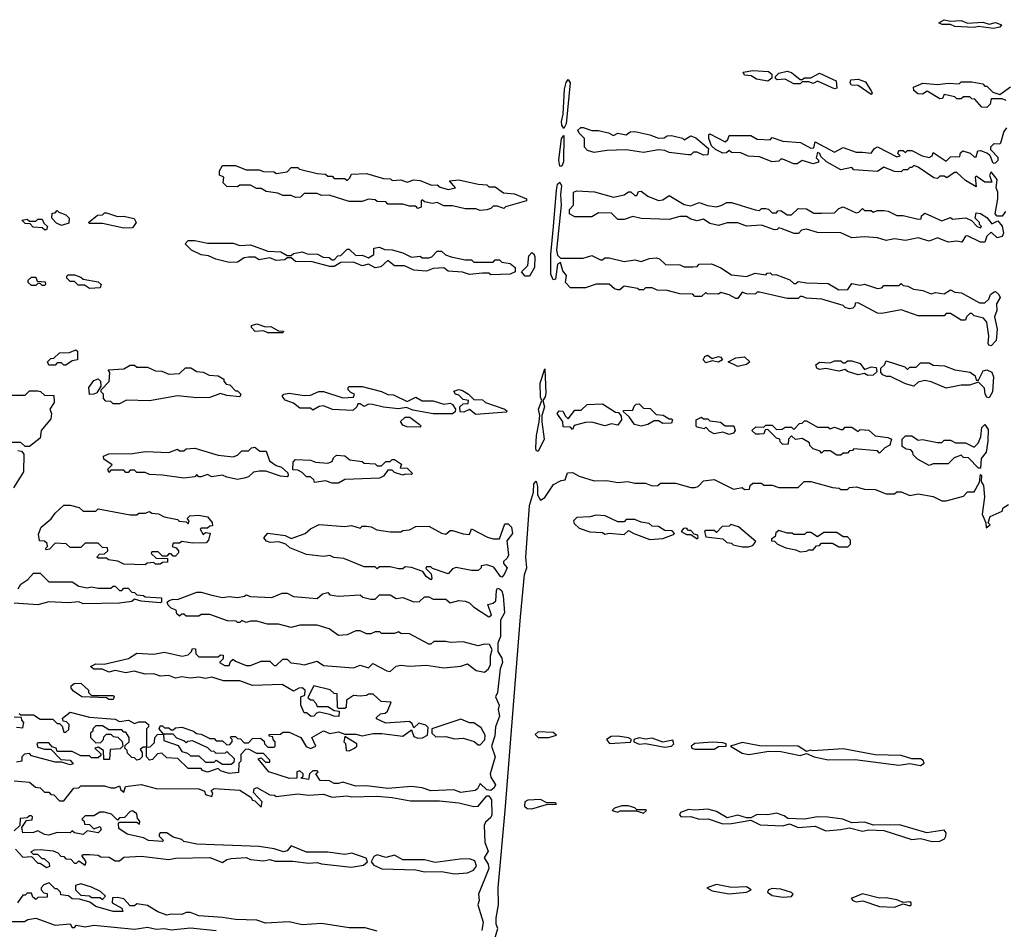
# Model space of a CAD drawing. Extents: x 2640764 to 2777785, y 718840 to 815082.
# Tile 46 of 148: x 2733990 to 2738576, y 755691 to 759929. Entities that reach past the tile are written whole.
import ezdxf

# ---------------------------------------------------------------- set-up
doc = ezdxf.new("R2010")
doc.units = 0

msp = doc.modelspace()

# ---------------------------------------------------------------- linework, layer by layer
at = {"layer": '0CON10XD'}
for points in [[(2738525, 759888.8), (2738455, 759897.5), (2738435, 759893.3), (2738345, 759897.5), (2738325, 759907.5), (2738287, 759907), (2738270, 759915), (2738295, 759929.2), (2738325, 759922.5), (2738375, 759925.6), (2738405, 759912.5), (2738475, 759916.9), (2738505, 759908.8), (2738535, 759915.5), (2738562.5, 759905), (2738555, 759893.8), (2738525, 759888.8)], [(2737475, 759642.5), (2737422, 759652), (2737397, 759667), (2737365, 759670), (2737360, 759685), (2737405, 759692.5), (2737478, 759688), (2737493.3, 759675), (2737493, 759657), (2737475, 759642.5)], [(2737785, 759607.5), (2737705, 759642.5), (2737685, 759632.5), (2737665, 759640), (2737635, 759640), (2737625, 759630), (2737595, 759630), (2737555, 759652.5), (2737518.3, 759648.3), (2737510, 759655), (2737510, 759665), (2737525, 759680), (2737565, 759690), (2737585, 759683.3), (2737625, 759650), (2737635, 759650), (2737645, 759657.5), (2737675, 759657.5), (2737715, 759680), (2737792.5, 759645), (2737795, 759610), (2737785, 759607.5)], [(2736525, 759422.5), (2736515, 759437.5), (2736513.8, 759455), (2736521.4, 759488.6), (2736527.1, 759605), (2736535, 759636.2), (2736545, 759650), (2736553.8, 759635), (2736535.9, 759444.1), (2736525, 759422.5)], [(2737955, 759580), (2737895, 759622.5), (2737863.9, 759623.9), (2737857.5, 759635), (2737861.7, 759648.3), (2737895, 759652.5), (2737929.1, 759639.1), (2737956.7, 759595), (2737960, 759585), (2737955, 759580)], [(2738495, 759520), (2738471.7, 759521.7), (2738438.3, 759558.3), (2738425, 759560), (2738415, 759570), (2738385, 759570), (2738375, 759560), (2738355, 759560), (2738345, 759570), (2738295, 759580), (2738288.3, 759561.7), (2738275, 759560), (2738216.4, 759596.4), (2738195, 759582.5), (2738173, 759583), (2738155, 759600), (2738152.5, 759615), (2738197, 759633), (2738265, 759627.5), (2738315, 759633.3), (2738365, 759630), (2738375, 759640), (2738425, 759640), (2738475, 759630), (2738485, 759620), (2738495, 759620), (2738521.7, 759591.7), (2738555, 759580), (2738605, 759616.7)], [(2738585, 759552.5), (2738565, 759560), (2738515, 759560), (2738510, 759535), (2738495, 759520)], [(2737175, 759297.5), (2737145, 759312.5), (2737128.3, 759311.7), (2737115, 759300), (2737105, 759300), (2737015, 759310), (2736995, 759320), (2736965, 759322.5), (2736895, 759310), (2736815, 759322.5), (2736725, 759320), (2736665, 759310), (2736635, 759320), (2736620, 759335), (2736620, 759375), (2736595, 759400), (2736590, 759415), (2736603, 759427), (2736615, 759427.5), (2736655, 759412.5), (2736685, 759412.5), (2736731.7, 759401.7), (2736755, 759390), (2736775, 759400), (2736815, 759392.5), (2736833, 759407), (2736855, 759407.5), (2736925, 759393.3), (2736965, 759377.5), (2736991.7, 759378.3), (2737005, 759387.5), (2737025, 759390), (2737077, 759377), (2737085, 759370), (2737115, 759387.5), (2737138.3, 759378.3), (2737198.3, 759328.3), (2737195, 759300), (2737175, 759297.5)], [(2738543, 759013), (2738532.5, 759025), (2738546.2, 759095), (2738546, 759125), (2738537.5, 759145), (2738542.5, 759185), (2738515, 759220), (2738507.5, 759205), (2738518.3, 759171.7), (2738485, 759172.5), (2738445, 759200), (2738440, 759195), (2738445, 759150), (2738395, 759180), (2738355, 759216.7), (2738343, 759217), (2738307.5, 759192.5), (2738295, 759200), (2738275, 759200), (2738265, 759190), (2738247, 759193), (2738175, 759242.5), (2738155, 759250), (2738145, 759240), (2738135, 759240), (2738125, 759230), (2738105, 759230), (2738095, 759220), (2738065, 759222.5), (2738015, 759242.5), (2737985, 759222.5), (2737875, 759230), (2737865, 759240), (2737815, 759230), (2737747, 759267), (2737721.7, 759291.7), (2737716.4, 759306.4), (2737705, 759310), (2737700, 759285), (2737710, 759275), (2737710, 759265), (2737685, 759257.5), (2737635, 759272.5), (2737611.7, 759258.3), (2737595, 759257.5), (2737545, 759280), (2737535, 759280), (2737525, 759270), (2737495, 759267.5), (2737435, 759290), (2737383, 759293), (2737349.3, 759309.3), (2737305, 759310), (2737295, 759320), (2737281.7, 759308.3), (2737265, 759307.5), (2737230, 759325), (2737211.7, 759341.7), (2737200, 759375), (2737200, 759395), (2737205, 759397.5), (2737275, 759360), (2737288.3, 759371.7), (2737295, 759390), (2737395, 759390), (2737425, 759372.5), (2737485, 759370), (2737495, 759380), (2737543.6, 759363.6), (2737626.4, 759356.4), (2737675, 759330), (2737688.3, 759331.7), (2737695, 759360), (2737785, 759312.5), (2737825, 759333.3), (2737885, 759312.5), (2737915, 759312.5), (2737955, 759307.5), (2737970.7, 759329.3), (2737985, 759336.7), (2738075, 759290), (2738090, 759295), (2738080, 759305), (2738085, 759320), (2738105, 759320), (2738115, 759310), (2738125, 759320), (2738145, 759320), (2738192.5, 759295), (2738225, 759287.5), (2738240, 759295), (2738245, 759310), (2738305, 759270), (2738325, 759290), (2738368.3, 759291.7), (2738371.7, 759308.3), (2738382.5, 759317.5), (2738417, 759307), (2738435, 759290), (2738445, 759290), (2738451.7, 759318.3), (2738465, 759320), (2738497.5, 759307.5), (2738508.3, 759298.3), (2738520, 759265), (2738525, 759260), (2738535, 759262.5), (2738547.5, 759275), (2738546.4, 759286.4), (2738512.5, 759322.5), (2738513, 759337), (2738528.3, 759351.7), (2738555, 759350), (2738560, 759355), (2738573.3, 759405), (2738587.5, 759425)], [(2736505, 759246.2), (2736500.5, 759275), (2736513.1, 759375), (2736525, 759390), (2736522.7, 759267.3), (2736515, 759246.7), (2736505, 759246.2)], [(2736135, 759040), (2736115, 759047.5), (2736065, 759047.5), (2736005, 759062.5), (2735965, 759062.5), (2735935, 759077.5), (2735912.5, 759072.5), (2735875, 759080), (2735865, 759090), (2735860, 759085), (2735860, 759055), (2735845, 759050), (2735835, 759060), (2735805, 759060), (2735775, 759070), (2735705, 759070), (2735695, 759080), (2735655, 759082.5), (2735645, 759090), (2735615, 759092.5), (2735585, 759082.5), (2735525, 759082.5), (2735431.7, 759111.7), (2735395, 759110), (2735375, 759120), (2735315, 759120), (2735298.3, 759101.7), (2735275, 759100), (2735255, 759110), (2735215, 759110), (2735191.7, 759121.7), (2735138.3, 759128.3), (2735115, 759142.5), (2735093, 759143), (2735065, 759157.5), (2735015, 759157.5), (2735005, 759150), (2734955, 759152.5), (2734938.3, 759168.3), (2734940, 759195), (2734920, 759205), (2734920, 759225), (2734935, 759250), (2734995, 759250), (2735045, 759230), (2735105, 759230), (2735125, 759222.5), (2735175, 759220), (2735185, 759212.5), (2735235, 759220), (2735255, 759240), (2735285, 759240), (2735293, 759233), (2735375, 759212.5), (2735415, 759210), (2735425, 759200), (2735445, 759200), (2735455, 759190), (2735505, 759190), (2735515, 759180), (2735528.3, 759191.7), (2735535, 759210), (2735605, 759212.5), (2735685, 759190), (2735717, 759187), (2735725, 759180), (2735765, 759182.5), (2735795, 759172.5), (2735825, 759182.5), (2735855, 759180), (2735908.3, 759158.3), (2735935, 759160), (2735948.3, 759148.3), (2735985, 759137.5), (2736020, 759145), (2735991.7, 759178.3), (2736035, 759182.5), (2736125, 759162.5), (2736165, 759160), (2736175, 759150), (2736205, 759150), (2736243, 759123), (2736295, 759117.5), (2736350, 759095), (2736350, 759085), (2736253, 759057), (2736245, 759050), (2736215, 759060), (2736195, 759060), (2736185, 759050), (2736165, 759042.5), (2736135, 759040)], [(2738515, 758410), (2738503.3, 758413.3), (2738500.7, 758420.7), (2738503.8, 758455), (2738495, 758520), (2738478.3, 758538.3), (2738435, 758550), (2738425, 758560), (2738415, 758560), (2738400, 758545), (2738395, 758530), (2738375, 758530), (2738325, 758560), (2738305, 758560), (2738295, 758550), (2738175, 758550), (2738095, 758577.5), (2738005, 758560), (2737985, 758562.5), (2737895, 758610), (2737881.7, 758608.3), (2737880, 758595), (2737870, 758585), (2737855, 758582.5), (2737835, 758587.5), (2737825, 758597.5), (2737726.4, 758626.4), (2737655, 758632.5), (2737635, 758640), (2737625, 758640), (2737615, 758630), (2737565, 758630), (2737435, 758660), (2737425, 758660), (2737415, 758650), (2737375, 758652.5), (2737355, 758660), (2737335, 758630), (2737325, 758630), (2737295, 758647.5), (2737255, 758657.5), (2737245, 758650), (2737192.5, 758652.5), (2737185, 758657.5), (2737165, 758640), (2737135, 758640), (2737125, 758650), (2737065, 758652.5), (2737005, 758667.5), (2736958.3, 758668.3), (2736935, 758680), (2736905, 758680), (2736895, 758670), (2736875, 758670), (2736867, 758677), (2736805, 758687.5), (2736785, 758670), (2736775, 758670), (2736760, 758675), (2736735, 758697.5), (2736675, 758697.5), (2736625, 758680), (2736555, 758680), (2736532.5, 758705), (2736537, 758737), (2736519.3, 758759.3), (2736508.3, 758798.3), (2736495, 758790), (2736485, 758720), (2736475, 758717.5), (2736463.1, 758743.1), (2736463.3, 758835), (2736475.7, 758965), (2736489.4, 759135), (2736495, 759163.3), (2736505, 759172.5), (2736513.3, 759155), (2736508, 759115), (2736512, 759065), (2736490, 758855), (2736495, 758832.5), (2736508.3, 758818.3), (2736615, 758817.5), (2736655, 758830), (2736695, 758810), (2736705, 758810), (2736715, 758820), (2736735, 758820), (2736805, 758802.5), (2736855, 758810), (2736885, 758802.5), (2736923, 758817), (2736955, 758820), (2736970, 758815), (2736998.3, 758788.3), (2737065, 758787.5), (2737085, 758777.5), (2737125, 758777.5), (2737145, 758780), (2737155, 758790), (2737211.7, 758791.7), (2737255, 758772.5), (2737305, 758740), (2737375, 758732.5), (2737415, 758747.5), (2737465, 758740), (2737471.7, 758748.3), (2737485, 758750), (2737495, 758740), (2737511.7, 758741.7), (2737577, 758717), (2737595, 758700), (2737605, 758700), (2737615, 758710), (2737655, 758702.5), (2737755, 758700), (2737805, 758670), (2737847.5, 758672.5), (2737865, 758700), (2737905, 758692.5), (2737925, 758697.5), (2737985, 758677.5), (2738005, 758680), (2738015, 758690), (2738085, 758690), (2738095, 758700), (2738105, 758690), (2738127, 758687), (2738153, 758673), (2738197, 758667), (2738235, 758652.5), (2738255, 758657.5), (2738295, 758652.5), (2738325, 758670), (2738345, 758660), (2738377, 758657), (2738460.7, 758610.7), (2738485, 758610), (2738503, 758627), (2738511.2, 758648.8), (2738528.3, 758661.7), (2738535, 758662.5), (2738549.5, 758649.5), (2738556.2, 758635), (2738538.8, 758605), (2738541.2, 758575), (2738530, 758545), (2738542.5, 758487.5), (2738538, 758435), (2738515, 758410)], [(2738465, 758892), (2738405, 758922.5), (2738395, 758920), (2738377.5, 758892.5), (2738355, 758897.5), (2738315, 758892.5), (2738265, 758912.5), (2738225, 758897.5), (2738175, 758912.5), (2738115, 758900), (2738065, 758907.5), (2738025, 758900), (2737985, 758912.5), (2737925, 758917.5), (2737865, 758912.5), (2737815, 758936.7), (2737705, 758937.5), (2737655, 758952.5), (2737631.7, 758948.3), (2737617, 758933), (2737597, 758933), (2737537, 758957), (2737525, 758960), (2737518.3, 758951.7), (2737505, 758950), (2737445, 758972.5), (2737375, 758967.5), (2737335, 758982.5), (2737285, 758982.5), (2737245, 758970), (2737205, 758980), (2737175, 759000), (2737145, 758992.5), (2737115, 759000), (2737095, 759012.5), (2737065, 759012.5), (2737015, 758997.5), (2736885, 759002.5), (2736845, 759012.5), (2736805, 758997.5), (2736775, 758997.5), (2736747, 759027), (2736685, 759030), (2736655, 759010), (2736575, 759010), (2736550, 759025), (2736550, 759045), (2736570, 759065), (2736570, 759125), (2736585, 759132.5), (2736666.4, 759126.4), (2736755, 759102.5), (2736805, 759112.5), (2736825, 759127.5), (2736837, 759127), (2736855, 759110), (2736865, 759110), (2736871.7, 759128.3), (2736885, 759130), (2736915, 759107.5), (2736965, 759087.5), (2736985, 759090), (2737015, 759110), (2737085, 759067.5), (2737115, 759062.5), (2737155, 759077.5), (2737193, 759063), (2737235, 759057.5), (2737260, 759065), (2737283, 759077), (2737305, 759077.5), (2737415, 759042.5), (2737435, 759040), (2737445, 759050), (2737465, 759050), (2737477, 759047), (2737495, 759030), (2737515, 759030), (2737521.7, 759038.3), (2737535, 759040), (2737565, 759020), (2737585, 759020), (2737615, 759050), (2737655, 759047.5), (2737688.3, 759028.3), (2737725, 759027.5), (2737785, 759030), (2737805, 759050), (2737825, 759057.5), (2737885, 759030), (2737898.3, 759031.7), (2737915, 759050), (2737925, 759040), (2737955, 759040), (2737965, 759032.5), (2737985, 759040), (2738015, 759040), (2738035, 759037.5), (2738075, 759017.5), (2738105, 759017.5), (2738175, 759000), (2738188.3, 759001.7), (2738190, 759015), (2738205, 759027.5), (2738285, 758992.5), (2738325, 759007.5), (2738335, 759000), (2738396.4, 759006.4), (2738423, 758993), (2738450, 758965), (2738465, 758960), (2738470, 758965), (2738460, 758975), (2738460, 758985), (2738440, 759005), (2738445, 759030), (2738465, 759026.7), (2738495, 759007.5), (2738518.3, 758978.3), (2738545, 758992.5), (2738565, 758967.5), (2738571.4, 758935), (2738565, 758918.8), (2738542.3, 758912.3), (2738515, 758940), (2738495, 758920), (2738485, 758893.3), (2738465, 758892)], [(2734185, 758970), (2734161.7, 758981.7), (2734140, 759005), (2734141.7, 759028.3), (2734155, 759030), (2734165, 759040), (2734171.7, 759031.7), (2734205, 759020), (2734220, 759005), (2734218.3, 758981.7), (2734185, 758970)], [(2734475, 758957.5), (2734375, 758980), (2734315, 758980), (2734310, 758985), (2734351.7, 759018.3), (2734375, 759020), (2734385, 759030), (2734395, 759030), (2734445, 759012.5), (2734473, 759013), (2734522.5, 759002.5), (2734532.5, 758985), (2734515, 758960), (2734475, 758957.5)], [(2738581.2, 759035), (2738565, 759014), (2738543, 759013)], [(2734115, 758950), (2734105, 758950), (2734095, 758960), (2734053, 758963), (2734038.3, 758978.3), (2734015, 758980), (2734000, 758995), (2734025, 759000), (2734035, 758990), (2734065, 758990), (2734075, 759000), (2734095, 759000), (2734101.7, 758981.7), (2734120, 758965), (2734115, 758950)], [(2736185, 758740), (2736175, 758747.5), (2736145, 758747.5), (2736085, 758742.5), (2736053, 758753), (2735985, 758757.5), (2735965, 758772.5), (2735915, 758770), (2735885, 758757.5), (2735825, 758762.5), (2735781.7, 758781.7), (2735735, 758782.5), (2735705, 758807.5), (2735672.5, 758777.5), (2735645, 758772.5), (2735615, 758790), (2735585, 758782.5), (2735545, 758800), (2735485, 758797.5), (2735455, 758780), (2735435, 758780), (2735351.7, 758801.7), (2735275, 758802.5), (2735255, 758820), (2735235, 758820), (2735225, 758810), (2735185, 758807.5), (2735155, 758820), (2735105, 758810), (2735085, 758822.5), (2735055, 758822.5), (2735035, 758820), (2735005, 758800), (2734965, 758797.5), (2734903.6, 758813.6), (2734869.3, 758829.3), (2734835, 758833.3), (2734790, 758855), (2734760, 758885), (2734775, 758900), (2734805, 758900), (2734865, 758887.5), (2734985, 758887.5), (2735015, 758877.5), (2735065, 758880), (2735145, 758850), (2735207, 758847), (2735235, 758830), (2735255, 758830), (2735265, 758840), (2735305, 758847.5), (2735328.3, 758838.3), (2735377, 758837), (2735403, 758823), (2735431.7, 758821.7), (2735445, 758810), (2735455, 758810), (2735471.7, 758828.3), (2735485, 758830), (2735515, 758860), (2735525, 758860), (2735555, 758830), (2735585, 758832.5), (2735615, 758820), (2735640, 758835), (2735640, 758865), (2735665, 758870), (2735688.3, 758858.3), (2735725, 758857.5), (2735775, 758842.5), (2735815, 758823.3), (2735855, 758827.5), (2735865, 758820), (2735895, 758820), (2735910, 758825), (2735935, 758850), (2735955, 758850), (2735973, 758833), (2736000, 758825), (2736065, 758810), (2736095, 758810), (2736105, 758800), (2736195, 758800), (2736205, 758810), (2736225, 758810), (2736235, 758800), (2736275, 758792.5), (2736297.5, 758775), (2736297.5, 758755), (2736275, 758743.3), (2736185, 758740)], [(2736365, 758733.8), (2736344.1, 758734.1), (2736327.5, 758755), (2736355.9, 758784.1), (2736360.8, 758829.2), (2736375, 758843.8), (2736385, 758838), (2736389.4, 758825), (2736387.8, 758775), (2736365, 758733.8)], [(2734105, 758690), (2734095, 758690), (2734085, 758700), (2734075, 758700), (2734065, 758690), (2734045, 758690), (2734030, 758705), (2734030, 758715), (2734045, 758730), (2734065, 758730), (2734071.7, 758711.7), (2734108.3, 758708.3), (2734110, 758695), (2734105, 758690)], [(2734315, 758677.5), (2734291.7, 758691.7), (2734263, 758693), (2734245, 758710), (2734225, 758710), (2734210, 758725), (2734210, 758735), (2734215, 758740), (2734245, 758740), (2734275, 758730), (2734285, 758720), (2734355, 758707.5), (2734370, 758695), (2734365, 758680), (2734315, 758677.5)], [(2735215, 758470), (2735145, 758470), (2735125, 758480), (2735087, 758477), (2735070, 758495), (2735070, 758505), (2735095, 758512.5), (2735135, 758497.5), (2735159.3, 758499.3), (2735195, 758480), (2735218.3, 758478.3), (2735215, 758470)], [(2734205, 758320), (2734195, 758320), (2734185, 758330), (2734165, 758330), (2734155, 758320), (2734125, 758320), (2734120, 758335), (2734135, 758350), (2734148.3, 758351.7), (2734175, 758377.5), (2734221.7, 758378.3), (2734251.7, 758391.7), (2734260, 758385), (2734260, 758345), (2734235, 758340), (2734205, 758320)], [(2737185, 758330), (2737172.5, 758345), (2737180.5, 758359.5), (2737193.9, 758366.1), (2737215, 758350), (2737245, 758360), (2737255, 758357.5), (2737262.5, 758345), (2737245, 758333.3), (2737215, 758340), (2737185, 758330)], [(2737335, 758313.3), (2737290, 758335), (2737325, 758353.3), (2737365, 758358.8), (2737390, 758335), (2737375, 758322.5), (2737335, 758313.3)], [(2737940.7, 758270.7), (2737925, 758280), (2737895, 758273.8), (2737845, 758290), (2737835, 758300), (2737805, 758291.2), (2737745, 758303.3), (2737715, 758298.8), (2737702.5, 758305), (2737698.3, 758321.7), (2737715, 758333.3), (2737765, 758330), (2737785, 758340), (2737815, 758340), (2737825, 758330), (2737835, 758330), (2737845, 758340), (2737865, 758340), (2737905, 758327.5), (2737925, 758300), (2737955, 758312.5), (2737978.3, 758308.3), (2737981.7, 758288.3), (2737965, 758273.3), (2737940.7, 758270.7)], [(2738505, 758167.5), (2738495, 758170), (2738486.7, 758185), (2738483, 758213), (2738455, 758240), (2738413, 758227), (2738375, 758226.7), (2738305, 758212.5), (2738235, 758242.5), (2738205, 758247.5), (2738175, 758240), (2738155, 758222.5), (2738115, 758232.5), (2738045, 758267.5), (2738027, 758267), (2738010, 758275), (2738000, 758285), (2738000, 758305), (2738018.3, 758321.7), (2738025, 758340), (2738111.7, 758311.7), (2738125, 758300), (2738135, 758310), (2738165, 758310), (2738185, 758330), (2738225, 758330), (2738245, 758320), (2738297, 758317), (2738345, 758297.5), (2738417, 758287), (2738439.3, 758269.3), (2738445, 758250), (2738455, 758250), (2738477, 758293), (2738495, 758297.5), (2738517.1, 758287.1), (2738526, 758265), (2738521.2, 758195), (2738505, 758167.5)], [(2734455, 758140), (2734425, 758140), (2734415, 758150), (2734391.7, 758151.7), (2734380, 758165), (2734380, 758185), (2734370, 758195), (2734370, 758205), (2734407, 758243), (2734410, 758285), (2734401.7, 758298.3), (2734475, 758302.5), (2734505, 758320), (2734525, 758320), (2734535, 758310), (2734585, 758310), (2734623, 758293), (2734651.7, 758291.7), (2734685, 758277.5), (2734735, 758280), (2734763, 758307), (2734787, 758307), (2734815, 758290), (2734845, 758287.5), (2734873, 758273), (2734915, 758270), (2734940, 758255), (2734940, 758245), (2734951.7, 758231.7), (2734968.3, 758228.3), (2734995, 758200), (2735005, 758200), (2735020, 758185), (2735015, 758172.5), (2734955, 758177.5), (2734925, 758187.5), (2734875, 758168.8), (2734815, 758167.5), (2734725, 758176.2), (2734595, 758153.3), (2734487, 758157), (2734455, 758140)], [(2736405, 757917.5), (2736395, 757922.5), (2736393.6, 757935), (2736397.4, 757992.6), (2736410, 758055), (2736412, 758085), (2736405.7, 758115), (2736422.5, 758155), (2736415, 758170), (2736414.7, 758235), (2736435, 758302.5), (2736440.3, 758189.7), (2736437.8, 758172.2), (2736426.7, 758155), (2736434, 758125), (2736422.5, 758085), (2736421.2, 758055), (2736432.5, 757975), (2736405, 757917.5)], [(2734315, 758183.3), (2734312.2, 758215), (2734335, 758248.6), (2734355.6, 758255.6), (2734366.7, 758245), (2734367.5, 758222.5), (2734349.3, 758190.7), (2734335, 758183.8), (2734315, 758183.3)], [(2736005, 758092.5), (2735916.4, 758093.6), (2735820.7, 758110.7), (2735791.7, 758121.7), (2735755, 758116.7), (2735683.9, 758123.9), (2735633, 758137), (2735615, 758137.5), (2735595, 758127.5), (2735575, 758140), (2735565, 758140), (2735560, 758125), (2735541.7, 758108.3), (2735447, 758113), (2735405, 758130), (2735385, 758127.5), (2735355, 758110), (2735345, 758120), (2735295, 758120), (2735265, 758142.5), (2735226.4, 758156.4), (2735212.5, 758175), (2735220, 758185), (2735245, 758188.8), (2735315, 758177.5), (2735345, 758180), (2735383, 758197), (2735405, 758197.5), (2735495, 758167.5), (2735545, 758170), (2735550, 758185), (2735531.7, 758191.7), (2735520, 758205), (2735520, 758215), (2735525, 758220), (2735585, 758220), (2735675, 758197.5), (2735705, 758182.5), (2735731.7, 758181.7), (2735795, 758150), (2735835, 758170), (2735865, 758153.3), (2735915, 758153.3), (2735965, 758137.5), (2735995, 758142.5), (2736006.4, 758136.4), (2736020, 758115), (2736018.3, 758101.7), (2736005, 758092.5)], [(2736115, 758090), (2736085, 758112.5), (2736059.3, 758100.7), (2736041.7, 758101.7), (2736040, 758125), (2736055, 758140), (2736078.3, 758141.7), (2736080, 758155), (2736055, 758160), (2736035, 758180), (2736020, 758185), (2736011.7, 758198.3), (2736035, 758206.7), (2736051.7, 758201.7), (2736080, 758185), (2736105, 758160), (2736145, 758157.5), (2736160, 758145), (2736250, 758115), (2736260, 758105), (2736255, 758100), (2736175, 758093.8), (2736115, 758090)], [(2733945, 758180), (2734015, 758180), (2734035, 758200), (2734075, 758200), (2734087, 758197), (2734105, 758180), (2734148.3, 758178.3), (2734150, 758145), (2734130, 758115), (2734137.5, 758095), (2734135, 758070), (2734090, 758015), (2734085, 757980), (2734035, 757940), (2734015, 757940), (2733995, 757960), (2733955, 757960)], [(2736565, 758020), (2736555, 758030), (2736521.7, 758031.7), (2736520, 758055), (2736492.5, 758095), (2736503, 758107), (2736520, 758105), (2736531.7, 758081.7), (2736545, 758070), (2736575, 758110), (2736605, 758110), (2736633, 758137), (2736705, 758140), (2736765, 758100), (2736778.3, 758098.3), (2736791.7, 758081.7), (2736792.5, 758065), (2736775, 758040), (2736746.4, 758046.4), (2736715, 758037.5), (2736655, 758053.3), (2736625, 758052.5), (2736571.7, 758038.3), (2736565, 758020)], [(2736885, 758036), (2736853.9, 758043.9), (2736828.3, 758078.3), (2736801.7, 758101.7), (2736801.7, 758108.3), (2736845, 758110), (2736851.7, 758128.3), (2736861.7, 758138.3), (2736875, 758140), (2736895, 758120), (2736927, 758117), (2736955, 758090), (2736987, 758087), (2737015, 758070), (2737025, 758070), (2737030, 758065), (2737025, 758050), (2736985, 758047.5), (2736965, 758060), (2736945, 758060), (2736915, 758043.3), (2736885, 758036)], [(2735855, 758030), (2735793, 758033), (2735775, 758040), (2735763, 758057), (2735785, 758077.5), (2735807, 758077), (2735850, 758045), (2735860, 758035), (2735855, 758030)], [(2737295, 757996.7), (2737265, 758007.5), (2737225, 758000), (2737205, 758010), (2737185, 758030), (2737177.5, 758022.5), (2737145, 758030), (2737140, 758035), (2737140, 758065), (2737165, 758077.5), (2737175, 758070), (2737195, 758070), (2737205, 758060), (2737253.9, 758053.9), (2737275, 758037.5), (2737316.2, 758036.2), (2737322.5, 758015), (2737315, 758002.5), (2737295, 757996.7)], [(2737815, 757900), (2737795, 757900), (2737765, 757920), (2737735, 757920), (2737725, 757910), (2737718.3, 757918.3), (2737685, 757930), (2737670, 757945), (2737668.3, 757958.3), (2737635, 757977.5), (2737603, 757973), (2737585, 757990), (2737570, 757975), (2737568.3, 757951.7), (2737545, 757950), (2737531.7, 757961.7), (2737530, 757975), (2737515, 757980), (2737475, 758020), (2737461.7, 758018.3), (2737455, 758000), (2737435, 757997.5), (2737418.3, 757998.3), (2737400, 758015), (2737418.3, 758031.7), (2737455, 758030), (2737465, 758040), (2737495, 758040), (2737515, 758020), (2737541.7, 758021.7), (2737555, 758030), (2737585, 758030), (2737595, 758020), (2737621.7, 758048.3), (2737635, 758050), (2737645, 758060), (2737655, 758060), (2737705, 758030), (2737755, 758030), (2737765, 758022.5), (2737785, 758030), (2737815, 758020), (2737825, 758020), (2737835, 758030), (2737865, 758030), (2737895, 758010), (2737905, 758020), (2737945, 758017.5), (2737975, 757990), (2738033, 757983), (2738050, 757975), (2738043, 757947), (2738020, 757935), (2737995, 757910), (2737985, 757920), (2737875, 757930), (2737868.3, 757921.7), (2737855, 757920), (2737845, 757910), (2737825, 757910), (2737815, 757900)], [(2738465, 757840), (2738455, 757840), (2738408.3, 757888.3), (2738385, 757890), (2738375, 757900), (2738341.7, 757888.3), (2738315, 757860), (2738245, 757860), (2738225, 757852.5), (2738171.7, 757881.7), (2738151.7, 757901.7), (2738150, 757915), (2738140, 757925), (2738118.3, 757928.3), (2738100.7, 757940.7), (2738100, 757975), (2738115, 757990), (2738145, 757990), (2738175, 757970), (2738195, 757972.5), (2738265, 757960), (2738285, 757960), (2738295, 757970), (2738325, 757970), (2738348.3, 757958.3), (2738395, 757957.5), (2738435, 757937.5), (2738453.6, 757956.4), (2738466, 757985), (2738470.8, 758029.2), (2738485, 758043.3), (2738500.3, 758020.3), (2738498.6, 757965), (2738490.8, 757915), (2738467.5, 757885), (2738465, 757840)], [(2735005, 757787.5), (2734955, 757797.5), (2734935, 757807.5), (2734885, 757800), (2734865, 757810), (2734835, 757800), (2734825, 757800), (2734815, 757810), (2734805, 757800), (2734755, 757792.5), (2734655, 757807.5), (2734595, 757810), (2734575, 757820), (2734535, 757820), (2734525, 757830), (2734505, 757830), (2734495, 757820), (2734485, 757820), (2734475, 757830), (2734415, 757830), (2734405, 757820), (2734400, 757835), (2734420, 757855), (2734381.7, 757881.7), (2734380, 757895), (2734405, 757906.7), (2734515, 757907.5), (2734575, 757916.7), (2734685, 757912.5), (2734725, 757927.5), (2734735, 757920), (2734755, 757920), (2734765, 757930), (2734805, 757932.5), (2734915, 757900), (2734985, 757892.5), (2735005, 757900), (2735025, 757920), (2735055, 757920), (2735070, 757935), (2735085, 757937.5), (2735108.3, 757918.3), (2735138.3, 757918.3), (2735153.6, 757873.6), (2735185, 757852.5), (2735210, 757845), (2735238.3, 757818.3), (2735240, 757805), (2735235, 757800), (2735205, 757802.5), (2735136.4, 757826.4), (2735105, 757826.2), (2735079.3, 757820.7), (2735055, 757800), (2735035, 757792.5), (2735005, 757787.5)], [(2733981.7, 757921.7), (2733998.3, 757918.3), (2734010, 757905), (2734007, 757823), (2733961.7, 757748.3)], [(2735475, 757770), (2735445, 757770), (2735415, 757780), (2735363, 757773), (2735360, 757785), (2735345, 757800), (2735325, 757800), (2735305, 757820), (2735285, 757830), (2735261.7, 757831.7), (2735263, 757867), (2735275, 757880), (2735345, 757876.7), (2735367, 757867), (2735425, 757863.3), (2735445, 757870), (2735451.7, 757888.3), (2735465, 757900), (2735505, 757897.5), (2735528.3, 757878.3), (2735585, 757870), (2735595, 757862.5), (2735645, 757860), (2735655, 757850), (2735675, 757850), (2735695, 757870), (2735715, 757870), (2735725, 757880), (2735735, 757880), (2735768.3, 757858.3), (2735761.7, 757841.7), (2735795, 757840), (2735820, 757815), (2735815, 757810), (2735785, 757812.5), (2735775, 757807.5), (2735735, 757820), (2735725, 757830), (2735705, 757830), (2735685, 757802.5), (2735665, 757793.3), (2735505, 757787.5), (2735475, 757770)], [(2736198.5, 755631.5), (2736217.5, 755695), (2736209.5, 755715), (2736208.9, 755745), (2736219.5, 755805), (2736218.2, 755885), (2736251.2, 756245), (2736322.6, 757147.4), (2736340.4, 757345), (2736351.4, 757375), (2736347.7, 757425), (2736364.7, 757665.2), (2736382.5, 757727.5), (2736385, 757766.7), (2736395, 757778.8), (2736402, 757755), (2736401.2, 757715), (2736415, 757690), (2736436.4, 757703.6), (2736476.1, 757763.9), (2736511.7, 757781.7), (2736530, 757785), (2736541.7, 757818.3), (2736565, 757820), (2736595, 757802.5), (2736665, 757780), (2736725, 757782.5), (2736775, 757772.5), (2736823, 757777), (2736855, 757770), (2736905, 757770), (2736935, 757757.5), (2736961.7, 757758.3), (2736975, 757770), (2737045, 757770), (2737115, 757750), (2737135, 757750), (2737150, 757755), (2737175, 757780), (2737225, 757787.5), (2737315, 757742.5), (2737355, 757750), (2737365, 757740), (2737388.3, 757741.7), (2737391.7, 757758.3), (2737405, 757770), (2737445, 757770), (2737455, 757760), (2737495, 757760), (2737525, 757750), (2737615, 757750), (2737643, 757777), (2737675, 757777.5), (2737775, 757750), (2737807, 757747), (2737815, 757740), (2737845, 757740), (2737855, 757750), (2737885, 757752.5), (2737925, 757742.5), (2737975, 757740), (2738025, 757720), (2738065, 757720), (2738075, 757730), (2738095, 757730), (2738135, 757712.5), (2738175, 757720), (2738245, 757707.5), (2738285, 757687.5), (2738305, 757687.5), (2738385, 757710), (2738405, 757730), (2738435, 757730), (2738460, 757775), (2738465, 757810), (2738470, 757805), (2738468.3, 757778.3), (2738478.6, 757758.6), (2738482.9, 757705), (2738473.3, 757625), (2738490, 757585), (2738491.7, 757561.7), (2738510, 757575), (2738500, 757585), (2738510, 757615), (2738565, 757640), (2738570, 757655), (2738595, 757670)], [(2734575, 757390), (2734475, 757392.5), (2734447, 757407), (2734403, 757413), (2734395, 757420), (2734355, 757420), (2734350, 757425), (2734361.7, 757438.3), (2734385, 757440), (2734400, 757455), (2734398.3, 757468.3), (2734375, 757470), (2734355, 757490), (2734295, 757490), (2734275, 757470), (2734225, 757470), (2734207, 757487), (2734155, 757490), (2734128.3, 757461.7), (2734115, 757460), (2734110, 757465), (2734120, 757475), (2734118.3, 757488.3), (2734105, 757500), (2734081.7, 757501.7), (2734078.3, 757531.7), (2734090, 757565), (2734136.4, 757603.6), (2734155, 757630), (2734195, 757667.5), (2734225, 757667.5), (2734267, 757657), (2734285, 757640), (2734345, 757640), (2734355, 757650), (2734505, 757622.5), (2734535, 757622.5), (2734545, 757630), (2734575, 757630), (2734595, 757637.5), (2734605, 757630), (2734637, 757627), (2734663, 757613), (2734725, 757600), (2734733, 757593), (2734765, 757590), (2734775, 757580), (2734780, 757595), (2734770, 757605), (2734783, 757617), (2734825, 757620), (2734865, 757612.5), (2734887, 757587), (2734888.3, 757571.7), (2734875, 757570), (2734865, 757560), (2734835, 757560), (2734830, 757555), (2734845, 757530), (2734855, 757540), (2734877, 757537), (2734870, 757505), (2734858.3, 757491.7), (2734795, 757490), (2734745, 757497.5), (2734735, 757490), (2734705, 757490), (2734700, 757475), (2734718.3, 757468.3), (2734730, 757455), (2734730, 757445), (2734715, 757430), (2734705, 757430), (2734695, 757440), (2734685, 757440), (2734675, 757430), (2734655, 757430), (2734635, 757450), (2734605, 757450), (2734601.7, 757441.7), (2734625, 757420), (2734678.3, 757418.3), (2734678.3, 757401.7), (2734655, 757400), (2734645, 757392.5), (2734623, 757393), (2734615, 757400), (2734583, 757397), (2734575, 757390)], [(2736925, 757507.5), (2736985, 757512.5), (2737035, 757530), (2737040, 757535), (2737028.3, 757548.3), (2736995, 757550), (2736965, 757567.5), (2736935, 757570), (2736921.7, 757581.7), (2736885, 757587.5), (2736855, 757600), (2736815, 757600), (2736805, 757590), (2736775, 757590), (2736717, 757617), (2736675, 757620), (2736645, 757612.5), (2736585, 757610), (2736570, 757595), (2736571.7, 757581.7), (2736595, 757560), (2736645, 757542.5), (2736705, 757540), (2736715, 757532.5), (2736735, 757537.5), (2736805, 757530), (2736825, 757550), (2736850, 757535), (2736925, 757507.5)], [(2735905, 757320), (2735882.5, 757335), (2735868.3, 757358.3), (2735815, 757376.7), (2735785, 757380), (2735775, 757370), (2735755, 757370), (2735715, 757380), (2735665, 757380), (2735655, 757370), (2735645, 757380), (2735595, 757380), (2735499.3, 757419.3), (2735453.6, 757423.6), (2735435, 757432.5), (2735405, 757427.5), (2735325, 757437.5), (2735248.3, 757468.3), (2735230, 757485), (2735197, 757497), (2735156.4, 757493.6), (2735139.3, 757499.3), (2735126.7, 757515), (2735145, 757536.7), (2735226.4, 757526.4), (2735255, 757512.5), (2735320, 757535), (2735345, 757557.5), (2735385, 757576.7), (2735505, 757567.5), (2735535, 757572.5), (2735575, 757560), (2735585, 757570), (2735605, 757570), (2735627, 757567), (2735653, 757553), (2735715, 757542.5), (2735765, 757542.5), (2735775, 757550), (2735805, 757552.5), (2735835, 757567.5), (2735895, 757570), (2735955, 757536.7), (2735975, 757532.5), (2735995, 757550), (2736005, 757550), (2736055, 757533.3), (2736085, 757530), (2736095, 757557.5), (2736168.3, 757518.3), (2736195, 757510), (2736225, 757510), (2736250, 757580), (2736265, 757580), (2736280.8, 757565), (2736285.4, 757535), (2736258.3, 757501.7), (2736265.8, 757434.2), (2736260, 757420), (2736242.5, 757405), (2736242.5, 757395), (2736260, 757375), (2736245.8, 757344.2), (2736235, 757332.5), (2736230, 757335), (2736198, 757378), (2736165, 757390), (2736140, 757385), (2736140, 757375), (2736125, 757362.5), (2736095, 757362.5), (2736023.3, 757376.7), (2736005, 757370), (2735985, 757347.5), (2735912.5, 757372.5), (2735905, 757380), (2735885, 757380), (2735881.7, 757371.7), (2735907, 757347), (2735910, 757325), (2735905, 757320)], [(2737145, 757510), (2737150, 757515), (2737148.3, 757528.3), (2737131.7, 757531.7), (2737115, 757550), (2737105, 757550), (2737095, 757560), (2737081.7, 757558.3), (2737070, 757545), (2737095, 757530), (2737115, 757530), (2737145, 757510)], [(2737385, 757472.5), (2737405, 757480), (2737418.3, 757498.3), (2737337, 757567), (2737302.5, 757577.5), (2737295, 757570), (2737261.7, 757568.3), (2737235, 757540), (2737225, 757550), (2737185, 757550), (2737180, 757545), (2737185, 757520), (2737265, 757510), (2737283, 757493), (2737305, 757490), (2737313, 757483), (2737355, 757472.5), (2737385, 757472.5)], [(2737625, 757450), (2737655, 757452.5), (2737665, 757460), (2737685, 757460), (2737701.7, 757478.3), (2737715, 757480), (2737725, 757490), (2737775, 757490), (2737805, 757472.5), (2737847, 757473), (2737860, 757485), (2737860, 757505), (2737845, 757520), (2737825, 757520), (2737795, 757540), (2737735, 757540), (2737705, 757520), (2737675, 757540), (2737655, 757540), (2737645, 757530), (2737595, 757530), (2737587, 757537), (2737565, 757537.5), (2737525, 757550), (2737511.7, 757538.3), (2737508.3, 757521.7), (2737491.7, 757508.3), (2737491.7, 757501.7), (2737505, 757500), (2737520, 757485), (2737558.3, 757468.3), (2737605, 757460), (2737625, 757450)], [(2733983, 757277), (2733995, 757300), (2734028.3, 757321.7), (2734055, 757350), (2734085, 757350), (2734125, 757310), (2734235, 757310), (2734265, 757290), (2734305, 757282.5), (2734325, 757287.5), (2734355, 757280), (2734415, 757280), (2734425, 757290), (2734435, 757290), (2734455, 757270), (2734465, 757270), (2734475, 757280), (2734495, 757280), (2734511.7, 757261.7), (2734525, 757260), (2734535, 757250), (2734567, 757247), (2734575, 757240), (2734650, 757235), (2734650, 757215), (2734645, 757212.5), (2734555, 757220), (2734525, 757230), (2734511.7, 757218.3), (2734455, 757210), (2734285, 757207.5), (2734265, 757217.5), (2734215, 757212.5), (2734125, 757217.5), (2734075, 757202.5), (2733965, 757210)], [(2735292.5, 756927.5), (2735315, 756923.3), (2735375, 756940), (2735405, 756920), (2735545, 756910), (2735575, 756922.5), (2735615, 756910), (2735635, 756930), (2735700, 756895), (2735715, 756892.5), (2735743, 756917), (2735765, 756922.5), (2735805, 756917.5), (2735885, 756922.5), (2735965, 756910), (2736045, 756917.5), (2736075, 756927.5), (2736116.4, 756896.4), (2736155, 756890), (2736173.3, 756905), (2736183.3, 756925), (2736182.5, 756965), (2736190, 756995), (2736178.3, 757018.3), (2736155, 757020), (2736125, 757011.2), (2736055, 757030), (2735995, 757027.5), (2735975, 757032.5), (2735918.3, 757031.7), (2735905, 757020), (2735895, 757020), (2735805, 757067.5), (2735765, 757070), (2735755, 757077.5), (2735735, 757070), (2735675, 757070), (2735667, 757077), (2735645, 757077.5), (2735625, 757067.5), (2735605, 757067.5), (2735575, 757082.5), (2735555, 757082.5), (2735515, 757062.5), (2735475, 757060), (2735431.7, 757091.7), (2735375, 757107.5), (2735295, 757107.5), (2735255, 757097.5), (2735195, 757112.5), (2735143.6, 757113.6), (2735095, 757127.5), (2735065, 757127.5), (2735045, 757120), (2735025, 757130), (2735015, 757120), (2735005, 757120), (2734997.5, 757127.5), (2734958.3, 757128.3), (2734875, 757157.5), (2734835, 757157.5), (2734825, 757150), (2734765, 757150), (2734755, 757160), (2734745, 757160), (2734735, 757150), (2734721.7, 757161.7), (2734718.3, 757178.3), (2734695, 757187.5), (2734681.2, 757201.2), (2734677.5, 757215), (2734686.4, 757223.6), (2734705, 757230), (2734725, 757227.5), (2734815, 757262.5), (2734835, 757262.5), (2734885, 757247.5), (2734935, 757237.5), (2734965, 757242.5), (2735005, 757237.5), (2735037, 757243), (2735045, 757250), (2735065, 757242.5), (2735165, 757237.5), (2735213, 757257), (2735235, 757257.5), (2735265, 757242.5), (2735375, 757232.5), (2735400, 757255), (2735425, 757260), (2735435, 757250), (2735475, 757243.3), (2735575, 757250), (2735588.3, 757238.3), (2735625, 757230), (2735645, 757230), (2735665, 757250), (2735715, 757250), (2735743, 757233), (2735775, 757237.5), (2735825, 757217.5), (2735851.7, 757218.3), (2735875, 757240), (2735895, 757240), (2735915, 757230), (2735975, 757230), (2735995, 757212.5), (2736035, 757222.5), (2736065, 757220), (2736085, 757212.5), (2736103.9, 757193.9), (2736175, 757147.5), (2736186.7, 757155), (2736170, 757205), (2736195, 757210), (2736208.3, 757221.7), (2736210.7, 757269.3), (2736215, 757280), (2736225, 757277.5), (2736235, 757267.5), (2736241.2, 757245), (2736248, 757165), (2736228.8, 757131.2), (2736230, 757055), (2736217.5, 757025), (2736216.7, 757005), (2736217.5, 756985), (2736235.8, 756955), (2736239.2, 756935), (2736227.5, 756905), (2736215.7, 756795), (2736206.2, 756775), (2736223.3, 756735), (2736218.8, 756715), (2736224.3, 756685), (2736205.9, 756634.1), (2736203, 756593), (2736187.5, 756545), (2736204.3, 756495), (2736181.2, 756415), (2736185, 756400), (2736205.5, 756365), (2736199.8, 756350.2), (2736185, 756337.5), (2736165, 756341.2), (2736135, 756370), (2736122.5, 756345), (2736111.7, 756338.3), (2736045, 756328.8), (2736011.2, 756341.2), (2735905, 756336.2), (2735865, 756350), (2735815, 756356.7), (2735705, 756346.7), (2735605, 756360), (2735555, 756358.8), (2735495, 756377.5), (2735475, 756370), (2735455, 756371.2), (2735433, 756383), (2735390, 756385), (2735370, 756415), (2735380, 756425), (2735375, 756430), (2735355, 756430), (2735340, 756415), (2735335, 756390), (2735300, 756395), (2735310, 756405), (2735310, 756415), (2735295, 756430), (2735280, 756425), (2735280, 756395), (2735246.2, 756393.8), (2735150, 756425), (2735100, 756485), (2735115, 756490), (2735135, 756470), (2735155, 756470), (2735155, 756480), (2735125, 756510), (2735095, 756510), (2735055, 756530), (2735041.7, 756528.3), (2735020, 756505), (2735020, 756475), (2735010, 756465), (2735008.3, 756421.7), (2734965, 756417.5), (2734925, 756430), (2734915, 756440), (2734865, 756423.3), (2734841.7, 756431.7), (2734835, 756440), (2734775, 756440), (2734727, 756487), (2734675, 756490), (2734651.7, 756511.7), (2734631.7, 756508.3), (2734608.3, 756481.7), (2734595, 756480), (2734580, 756495), (2734580, 756540), (2734565, 756540), (2734551.7, 756528.3), (2734560, 756515), (2734560, 756495), (2734548.3, 756481.7), (2734535, 756480), (2734525, 756490), (2734511.7, 756491.7), (2734491.7, 756511.7), (2734490, 756525), (2734480, 756535), (2734481.7, 756548.3), (2734500, 756565), (2734500, 756585), (2734485, 756610), (2734475, 756610), (2734465, 756620), (2734405, 756620), (2734375, 756640), (2734345, 756640), (2734330, 756625), (2734330, 756615), (2734320, 756605), (2734320, 756585), (2734345, 756560), (2734368.3, 756561.7), (2734380, 756575), (2734381.7, 756588.3), (2734395, 756600), (2734415, 756600), (2734425, 756590), (2734447, 756587), (2734467, 756567), (2734470, 756545), (2734458.3, 756531.7), (2734411.7, 756528.3), (2734408.3, 756481.7), (2734381.7, 756481.7), (2734380, 756525), (2734355, 756540), (2734340, 756535), (2734368.3, 756508.3), (2734368.3, 756501.7), (2734355, 756490), (2734325, 756490), (2734315, 756500), (2734275, 756500), (2734235, 756520), (2734165, 756520), (2734160, 756535), (2734141.7, 756541.7), (2734125, 756560), (2734075, 756560), (2734070, 756555), (2734075, 756540), (2734105, 756530), (2734135, 756530), (2734181.7, 756481.7), (2734225, 756480), (2734238.3, 756461.7), (2734225, 756457.5), (2734185, 756470), (2734155, 756470), (2734045, 756500), (2734035, 756510), (2734013, 756507), (2734000, 756495), (2734000, 756475), (2733975, 756470)], [(2733987, 756697), (2733995, 756690), (2734055, 756690), (2734085, 756670), (2734145, 756670), (2734165, 756650), (2734175, 756650), (2734188.3, 756638.3), (2734195, 756610), (2734205, 756610), (2734218.3, 756621.7), (2734220, 756645), (2734208.3, 756658.3), (2734191.7, 756661.7), (2734190, 756675), (2734225, 756702.5), (2734315, 756680), (2734435, 756670), (2734455, 756660), (2734496.4, 756666.4), (2734525, 756650), (2734545, 756657.5), (2734575, 756657.5), (2734590, 756645), (2734590, 756635), (2734580, 756625), (2734580, 756540), (2734598.3, 756541.7), (2734618.3, 756561.7), (2734620, 756585), (2734631.7, 756598.3), (2734660, 756600), (2734640, 756625), (2734645, 756640), (2734655, 756640), (2734665, 756630), (2734685, 756630), (2734695, 756620), (2734705, 756620), (2734715, 756630), (2734745, 756632.5), (2734800, 756615), (2734813, 756603), (2734835, 756600), (2734875, 756580), (2734895, 756580), (2734905, 756570), (2734935, 756570), (2734955, 756550), (2734968.3, 756551.7), (2734980, 756565), (2734980, 756575), (2734970, 756585), (2734975, 756590), (2734995, 756590), (2735005, 756580), (2735018.3, 756578.3), (2735035, 756560), (2735055, 756560), (2735075, 756580), (2735111.7, 756581.7), (2735128.3, 756568.3), (2735130, 756555), (2735145, 756540), (2735175, 756540), (2735180, 756545), (2735180, 756565), (2735170, 756575), (2735168.3, 756588.3), (2735151.7, 756591.7), (2735151.7, 756598.3), (2735205, 756600), (2735215, 756610), (2735245, 756610), (2735300, 756585), (2735323.6, 756543.6), (2735345, 756533.3), (2735370, 756545), (2735350, 756585), (2735405, 756616.2), (2735435, 756603.3), (2735475, 756611.2), (2735505, 756600), (2735555, 756600), (2735585, 756592.5), (2735637, 756603), (2735676.7, 756603.3), (2735775, 756591.2), (2735815, 756620), (2735825, 756590), (2735845, 756582.5), (2735866.7, 756583.3), (2735890, 756595), (2735891.7, 756631.7), (2735881.7, 756641.7), (2735848.3, 756651.7), (2735825, 756630), (2735818.3, 756648.3), (2735805, 756660), (2735695, 756652), (2735651.7, 756671.7), (2735651.7, 756678.3), (2735670, 756695), (2735691.7, 756698.3), (2735703, 756707), (2735720, 756750), (2735673, 756753), (2735636.4, 756786.4), (2735615, 756787.5), (2735605, 756780), (2735575, 756777.5), (2735545, 756780), (2735511.7, 756758.3), (2735510, 756725), (2735505, 756720), (2735475, 756720), (2735470, 756725), (2735468.3, 756788.3), (2735455, 756790), (2735436.4, 756806.4), (2735360, 756825), (2735331.7, 756771.7), (2735345, 756760), (2735355, 756760), (2735370, 756745), (2735375, 756730), (2735425, 756730), (2735455, 756710), (2735478.3, 756708.3), (2735477, 756683), (2735453.6, 756683.6), (2735435, 756692.5), (2735385, 756702.5), (2735371.7, 756698.3), (2735360, 756685), (2735347, 756683), (2735325, 756700), (2735315, 756700), (2735300, 756735), (2735300, 756775), (2735318.3, 756781.7), (2735320, 756805), (2735305, 756816.7), (2735290, 756815), (2735265, 756800), (2735211.7, 756831.7), (2735075, 756826.7), (2735015, 756848.8), (2734939.3, 756849.3), (2734885, 756866.2), (2734855, 756860), (2734825, 756866), (2734785, 756860.8), (2734745, 756868), (2734715, 756861.2), (2734685, 756873.8), (2734645, 756870), (2734615, 756880.8), (2734575, 756880), (2734523.9, 756893.9), (2734485, 756886), (2734435, 756896.7), (2734405, 756890), (2734375, 756903.8), (2734335, 756902.5), (2734320, 756915), (2734345, 756928.8), (2734383, 756927), (2734497, 756953), (2734535, 756977.5), (2734615, 756972.5), (2734665, 756982.5), (2734746.4, 756963.6), (2734775, 756970), (2734790, 756985), (2734795, 757000), (2734808.3, 756998.3), (2734810, 756975), (2734825, 756960), (2734915, 756960), (2734925, 756970), (2734938.3, 756968.3), (2734938.3, 756951.7), (2734920, 756935), (2734945, 756920), (2734965, 756920), (2734971.7, 756938.3), (2734985, 756950), (2734995, 756940), (2735045, 756920), (2735065, 756920), (2735115, 756940), (2735155, 756940), (2735175, 756920), (2735185, 756920), (2735215, 756950), (2735235, 756950), (2735252.5, 756932.5), (2735292.5, 756927.5)], [(2734425, 756762.5), (2734405, 756762.5), (2734395, 756770), (2734280, 756775), (2734240.7, 756800.7), (2734230, 756815), (2734230, 756825), (2734243, 756837), (2734275, 756837.5), (2734310, 756805), (2734310, 756795), (2734325, 756780), (2734425, 756780), (2734430, 756775), (2734425, 756762.5)], [(2733975, 756632.5), (2734005, 756630), (2734010, 756655), (2734000, 756665), (2733998.3, 756678.3), (2733965, 756680)], [(2736135, 756550), (2736156.1, 756573.9), (2736157.5, 756595), (2736139.3, 756629.3), (2736105, 756652.5), (2736085, 756652.5), (2736045, 756670), (2735910, 756625), (2735910, 756605), (2735928.3, 756588.3), (2735975, 756590), (2736015, 756578.8), (2736055, 756581.2), (2736105.9, 756565.9), (2736125, 756550), (2736135, 756550)], [(2734975, 756460), (2734988.3, 756471.7), (2734990, 756485), (2734955, 756520), (2734947.5, 756512.5), (2734905, 756510), (2734895, 756520), (2734881.7, 756521.7), (2734867, 756537), (2734795, 756570), (2734773, 756567), (2734765, 756560), (2734755, 756570), (2734721.7, 756581.7), (2734705, 756600), (2734660, 756600), (2734661.7, 756571.7), (2734728.3, 756548.3), (2734745, 756520), (2734771.7, 756511.7), (2734785, 756500), (2734825, 756500), (2734855, 756470), (2734895, 756470), (2734905, 756480), (2734935, 756460), (2734975, 756460)], [(2736455, 756584.2), (2736490, 756595), (2736475, 756608), (2736405, 756611.2), (2736390.7, 756599.3), (2736404.3, 756584.3), (2736455, 756584.2)], [(2735525, 756523.3), (2735550, 756535), (2735560, 756545), (2735560, 756555), (2735505, 756590), (2735500, 756565), (2735507, 756557), (2735510, 756525), (2735525, 756523.3)], [(2736736.4, 756556.4), (2736835, 756563.3), (2736840, 756575), (2736825, 756583.3), (2736775, 756591.2), (2736745, 756590), (2736723.3, 756575), (2736736.4, 756556.4)], [(2736995, 756540), (2737025, 756543.8), (2737036.7, 756555), (2737032.5, 756572.5), (2736985, 756562.5), (2736935, 756581.2), (2736905, 756576.7), (2736875, 756583.8), (2736850, 756575), (2736850, 756565), (2736875, 756553.8), (2736905, 756557.5), (2736995, 756540)], [(2737225, 756530), (2737245, 756542.5), (2737280, 756545), (2737280, 756555), (2737265, 756560), (2737215, 756563.8), (2737135, 756556.2), (2737117.5, 756545), (2737120, 756535), (2737135, 756530), (2737225, 756530)], [(2738185, 756454), (2738202.5, 756465), (2738197.7, 756477.7), (2738185, 756485.8), (2738145, 756486), (2738095, 756500.8), (2737975, 756503.8), (2737825, 756532), (2737685, 756522.5), (2737675, 756526.2), (2737655, 756520), (2737615, 756543.8), (2737435, 756546.2), (2737355, 756562), (2737300, 756545), (2737355, 756511.2), (2737386.1, 756506.1), (2737478.3, 756521.7), (2737535, 756520), (2737625, 756501.2), (2737655, 756510), (2737690, 756495), (2737755, 756481.2), (2737881.7, 756481.7), (2738085, 756456), (2738135, 756463.8), (2738185, 756454)], [(2733965, 756382.5), (2734035, 756377.5), (2734063, 756353), (2734085, 756350), (2734105, 756330), (2734125, 756330), (2734135, 756320), (2734148.3, 756318.3), (2734175, 756290), (2734195, 756290), (2734241.7, 756348.3), (2734265, 756350), (2734275, 756360), (2734385, 756360), (2734415, 756350), (2734435, 756350), (2734455, 756360), (2734461.7, 756341.7), (2734475, 756330), (2734483, 756357), (2734555, 756366.2), (2734625, 756347.5), (2734825, 756346.2), (2734850, 756335), (2734855, 756320), (2734885, 756310), (2734890, 756325), (2734881.7, 756338.3), (2734895, 756346.7), (2735015, 756340), (2735066.7, 756306.7), (2735073.6, 756293.6), (2735085, 756290), (2735115, 756260), (2735120, 756285), (2735078.3, 756328.3), (2735082.5, 756345), (2735095, 756352.5), (2735155, 756317.5), (2735176.4, 756316.4), (2735185, 756310), (2735285, 756322.5), (2735335, 756316), (2735405, 756321.2), (2735445, 756306.7), (2735515, 756313.3), (2735535, 756308.8), (2735655, 756311.2), (2735725, 756306), (2735809.5, 756289.5), (2735945, 756289.2), (2736035, 756280), (2736105, 756263.8), (2736125, 756265.7), (2736165, 756313.3), (2736175, 756313.3), (2736187.5, 756295), (2736188.9, 756225), (2736185, 756212), (2736159.7, 756190.3), (2736153.8, 756175), (2736157.1, 756095), (2736172.5, 756055), (2736153.8, 756025), (2736172.2, 755995), (2736174.5, 755975), (2736126.7, 755855), (2736130, 755825), (2736124, 755805), (2736148.9, 755725), (2736143.1, 755685)], [(2736375, 756252.5), (2736443, 756273), (2736490, 756275), (2736485, 756280), (2736445, 756280), (2736415, 756295.8), (2736357.3, 756292.7), (2736343.3, 756285), (2736341.2, 756265), (2736354.2, 756254.2), (2736375, 756252.5)], [(2733970, 756065), (2734005, 756027.5), (2734045, 756030), (2734075, 756000), (2734085, 756000), (2734115, 755980), (2734130, 755985), (2734128.3, 755998.3), (2734105, 756020), (2734095, 756020), (2734075, 756040), (2734055, 756040), (2734041.7, 756051.7), (2734058.3, 756061.7), (2734085, 756062.5), (2734146.4, 756056.4), (2734168.3, 756048.3), (2734181.7, 756031.7), (2734195, 756030), (2734205, 756020), (2734228.3, 756018.3), (2734245, 756000), (2734255, 756000), (2734265, 756010), (2734295, 755990), (2734300, 756005), (2734280, 756035), (2734285, 756040), (2734315, 756040), (2734355, 756036.7), (2734368.3, 756028.3), (2734407, 756027), (2734435, 756010), (2734455, 756010), (2734475, 756027.5), (2734555, 756032.5), (2734685, 756016.7), (2734715, 756022.5), (2734875, 756026), (2734935, 756002.5), (2734954.1, 756015.9), (2734975, 756021.2), (2735045, 756026.2), (2735065, 756016.7), (2735125, 756010), (2735155, 756016.7), (2735179.3, 756009.3), (2735261.7, 756008.3), (2735335, 755998.8), (2735375, 756003.3), (2735395, 755996.2), (2735535, 755981.2), (2735590.5, 755989.5), (2735610, 756005), (2735603.3, 756023.3), (2735536.4, 756046.4), (2735505, 756040), (2735425, 756051.2), (2735325, 756050.8), (2735255, 756080), (2735235, 756056.7), (2735218.3, 756051.7), (2735175, 756066.2), (2735105, 756076.7), (2734815, 756087.5), (2734755, 756100), (2734745, 756110), (2734705, 756120), (2734675, 756140), (2734645, 756140), (2734640, 756135), (2734640, 756125), (2734660, 756105), (2734655, 756100), (2734590, 756105), (2734567, 756117), (2734490, 756135), (2734451.7, 756161.7), (2734450, 756185), (2734455, 756190), (2734535, 756190), (2734548.3, 756181.7), (2734550, 756195), (2734538.3, 756208.3), (2734535, 756230), (2734515, 756242.5), (2734505, 756240), (2734478.3, 756211.7), (2734455, 756210), (2734445, 756200), (2734417, 756227), (2734383, 756237), (2734363.6, 756236.4), (2734335, 756220), (2734295, 756220), (2734280, 756205), (2734290, 756195), (2734291.7, 756181.7), (2734315, 756180), (2734335, 756160), (2734365, 756170), (2734370, 756155), (2734355, 756140), (2734305, 756150), (2734285, 756132.5), (2734245, 756140), (2734235, 756150), (2734225, 756140), (2734165, 756142.5), (2734125, 756130), (2734105, 756132.5), (2734075, 756150), (2734055, 756142.5), (2734005, 756140), (2734000, 756165), (2734021.7, 756198.3), (2734048.3, 756201.7), (2734050, 756215), (2734045, 756220), (2734035, 756220), (2734025, 756210), (2733991.7, 756208.3), (2733990, 756175), (2733965, 756150)], [(2736895, 756232.5), (2736910, 756245), (2736905, 756247.5), (2736865, 756247.5), (2736855, 756256.7), (2736823.6, 756266.4), (2736795, 756266.7), (2736760, 756255), (2736750, 756245), (2736775, 756237.5), (2736787, 756243), (2736863, 756243), (2736895, 756232.5)], [(2738240.5, 756100.5), (2738275, 756101.4), (2738296.8, 756113.2), (2738304, 756125), (2738305, 756140), (2738295, 756152.5), (2738215, 756140), (2738087.3, 756177.3), (2737966.1, 756176.1), (2737925, 756190.8), (2737865, 756187.5), (2737824.2, 756204.2), (2737754.2, 756214.2), (2737705, 756216), (2737645, 756203.8), (2737567, 756207), (2737550.7, 756220.7), (2737515, 756232), (2737475, 756224), (2737425, 756226.2), (2737395, 756210), (2737375, 756210), (2737335, 756223.8), (2737285, 756211.2), (2737235, 756240), (2737195, 756251.2), (2737135, 756246), (2737105, 756250), (2737067.5, 756235), (2737062.5, 756225), (2737070, 756215), (2737115, 756216.2), (2737155, 756204), (2737195.9, 756205.9), (2737265, 756183.3), (2737305, 756183.8), (2737395, 756200), (2737438.3, 756178.3), (2737545, 756173.3), (2737575, 756183.3), (2737615, 756166.2), (2737695, 756172.5), (2737745, 756150), (2737814.1, 756155.9), (2737855, 756163.3), (2737915, 756148), (2737945, 756154), (2738015, 756151.2), (2738145, 756110), (2738185, 756114), (2738240.5, 756100.5)], [(2736015, 755950), (2736075, 755954), (2736103.8, 755966.2), (2736117.8, 755985), (2736110.5, 756010.5), (2736085, 756019.4), (2736041.2, 756018.8), (2735925, 756002.5), (2735875, 756014.4), (2735775, 756014.2), (2735735, 756036.2), (2735695, 756026.2), (2735655, 756037.5), (2735640, 756030), (2735627.5, 756005), (2735639.5, 755989.5), (2735676.4, 755973.6), (2735835, 755968.8), (2735875, 755959.2), (2735955, 755960), (2736015, 755950)], [(2734268.3, 755831.7), (2734235, 755832.5), (2734217, 755847), (2734181.7, 755851.7), (2734180, 755865), (2734165, 755880), (2734155, 755880), (2734127.5, 755907.5), (2734101.7, 755898.3), (2734090, 755885), (2734090, 755875), (2734101.7, 755861.7), (2734118.3, 755858.3), (2734118.3, 755841.7), (2734075, 755840), (2734065, 755830), (2734051.7, 755841.7), (2734045, 755860), (2734025, 755860), (2734015, 755850), (2734005, 755850), (2733980, 755815)], [(2734375, 755830), (2734390, 755845), (2734367, 755867), (2734325, 755887.5), (2734275, 755902.5), (2734250, 755895), (2734250, 755875), (2734275, 755850), (2734315, 755847.5), (2734325, 755840), (2734365, 755840), (2734375, 755830)], [(2737295, 755856.2), (2737375, 755864), (2737397.5, 755875), (2737375, 755888.8), (2737305, 755886.2), (2737235, 755900), (2737190, 755885), (2737215, 755870), (2737295, 755856.2)], [(2737545, 755841.2), (2737585, 755843.8), (2737592.5, 755855), (2737585, 755862.5), (2737535, 755878.8), (2737495, 755882), (2737477.5, 755875), (2737472.5, 755865), (2737495, 755849.2), (2737545, 755841.2)], [(2735655, 755682.9), (2735598.8, 755698.8), (2735525, 755698.8), (2735395, 755718.8), (2735305, 755712), (2735245, 755726.2), (2735135, 755720), (2735095, 755734), (2734995, 755736.2), (2734935, 755746.7), (2734824.1, 755754.1), (2734785, 755770), (2734765, 755770), (2734745, 755760), (2734695, 755762.5), (2734675, 755757.5), (2734633.3, 755773.3), (2734585, 755802.5), (2734535, 755810), (2734525, 755800), (2734505, 755800), (2734475, 755832.5), (2734445, 755840), (2734421.7, 755838.3), (2734420, 755815), (2734465, 755790), (2734470, 755775), (2734425, 755774), (2734345, 755797.5), (2734317, 755817), (2734268.3, 755831.7)], [(2738065, 755794.2), (2738105, 755810), (2738135, 755801.2), (2738142.5, 755805), (2738142.5, 755815), (2738135, 755820), (2738105, 755816.7), (2738075, 755828), (2738025, 755838), (2737995, 755836), (2737915, 755856.2), (2737862.5, 755835), (2737870, 755825), (2737885, 755820), (2737916.1, 755823.9), (2737995, 755798), (2738065, 755794.2)], [(2733955, 755727.5), (2734011.7, 755728.3), (2734027.5, 755737.5), (2734065, 755743.3), (2734155, 755710), (2734225, 755717.5), (2734235, 755700), (2734245, 755700), (2734255, 755710), (2734295, 755702.5), (2734335, 755711.2), (2734525, 755692.5), (2734585, 755702), (2734625, 755691.2), (2734665, 755695.7), (2734695, 755688.8), (2734785, 755698), (2734905, 755685.7)]]:
    msp.add_lwpolyline(points, dxfattribs=at)

doc.saveas('drawing.dxf')
